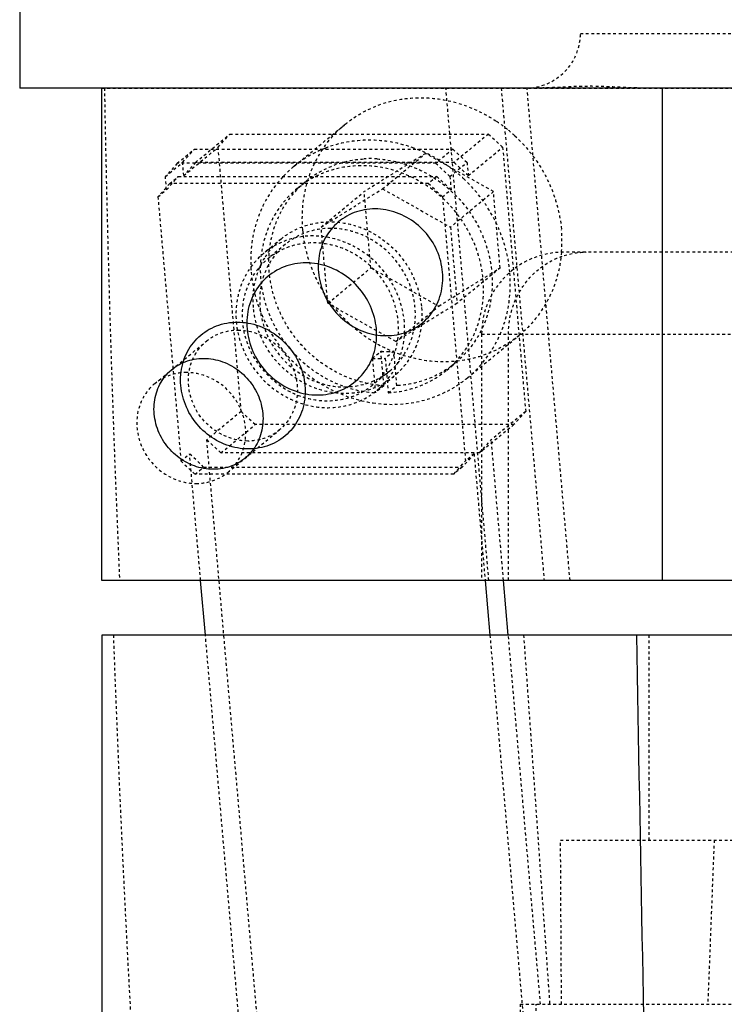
# Model space of a CAD drawing. Header units: millimetres. Extents: x -24622 to 57, y -1603 to 1112.
# Tile 171 of 219: x -586 to -561, y 658 to 694. Entities that reach past the tile are written whole.
import ezdxf

# ---------------------------------------------------------------- set-up
doc = ezdxf.new("R2010")
doc.units = ezdxf.units.MM
doc.linetypes.add('HIDDEN', pattern=[0.2, 0.1, -0.1])
doc.layers.add('02___PRT_ALL_AXES', color=7, linetype='Continuous')
doc.layers.add('DEFAULT_2', color=8, linetype='HIDDEN')

msp = doc.modelspace()

# ---------------------------------------------------------------- linework, layer by layer
at = {"color": 7, "linetype": 'Continuous'}
for p, q in [((-583.268, 673.121), (-583.268, 691.121)), ((-562.767, 673.121), (-562.767, 691.121)), ((-521.233, 673.121), (-583.268, 673.121)), ((-579.479, 671.121), (-579.653, 673.121)), ((-569.253, 673.121), (-569.078, 671.121)), ((-568.404, 671.121), (-568.578, 673.121)), ((-583.268, 671.121), (-583.268, 624.121)), ((-521.759, 671.121), (-583.268, 671.121))]:
    msp.add_line(p, q, dxfattribs=at)
for points, start_tangent, end_tangent in [([(-570.807, 684.386), (-571.013, 685.179), (-571.468, 685.876), (-572.117, 686.394), (-572.881, 686.669), (-573.669, 686.669), (-574.386, 686.394), (-574.945, 685.876), (-575.278, 685.179), (-575.345, 684.386)], (-0.086906, 0.996217), (0.086906, -0.996217)), ([(-575.803, 684.73), (-576.598, 684.585), (-577.273, 684.165), (-577.744, 683.523), (-577.956, 682.735), (-577.883, 681.896), (-577.534, 681.108), (-576.95, 680.466), (-576.202, 680.046), (-575.381, 679.901)], (-1, 0), (1, 0)), ([(-575.381, 679.901), (-574.586, 680.046), (-573.911, 680.466), (-573.44, 681.108), (-573.228, 681.896), (-573.301, 682.735), (-573.65, 683.523), (-574.234, 684.165), (-574.981, 684.585), (-575.803, 684.73)], (1, 0), (-1, 0)), ([(-575.345, 684.386), (-575.139, 683.593), (-574.685, 682.896), (-574.036, 682.378), (-573.271, 682.103), (-572.483, 682.103), (-571.766, 682.378), (-571.208, 682.896), (-570.875, 683.593), (-570.807, 684.386)], (0.086906, -0.996217), (-0.086906, 0.996217)), ([(-580.377, 680.245), (-580.309, 681.038), (-579.976, 681.735), (-579.418, 682.252), (-578.701, 682.528), (-577.913, 682.528), (-577.148, 682.252), (-576.499, 681.735), (-576.045, 681.038), (-575.839, 680.245)], (-0.086906, 0.996217), (0.086906, -0.996217)), ([(-579.189, 677.181), (-579.882, 677.305), (-580.508, 677.657), (-580.993, 678.19), (-581.288, 678.85), (-581.352, 679.553), (-581.178, 680.215), (-580.787, 680.755), (-580.217, 681.113), (-579.543, 681.238)], (-0.999924, 0.012291), (0.999942, 0.010738)), ([(-579.543, 681.238), (-578.85, 681.114), (-578.223, 680.762), (-577.738, 680.229), (-577.443, 679.569), (-577.379, 678.866), (-577.554, 678.204), (-577.945, 677.664), (-578.514, 677.306), (-579.189, 677.181)], (0.999924, -0.012292), (-0.999942, -0.010738)), ([(-575.839, 680.245), (-575.906, 679.452), (-576.239, 678.755), (-576.798, 678.237), (-577.515, 677.962), (-578.303, 677.962), (-579.067, 678.237), (-579.716, 678.755), (-580.171, 679.452), (-580.377, 680.245)], (0.086906, -0.996217), (-0.086906, 0.996217)), ([(-562.825, 624.121), (-563.71, 671.121)], (-0.019172, 0.999816), (-0.018484, 0.999829))]:
    msp.add_spline(points, degree=3, dxfattribs=dict(at, start_tangent=start_tangent, end_tangent=end_tangent))
at = {"layer": '02___PRT_ALL_AXES', "color": 7, "linetype": 'Continuous'}
for p, q in [((-586.268, 695.401), (-586.268, 691.121)), ((-480.268, 691.121), (-586.267, 691.121))]:
    msp.add_line(p, q, dxfattribs=at)
at = {"layer": 'DEFAULT_2', "color": 8, "linetype": 'HIDDEN'}
for p, q in [((-565.768, 693.121), (-500.768, 693.121)), ((-583.266, 691.121), (-483.556, 691.121)), ((-569.117, 673.121), (-570.687, 691.121)), ((-568.665, 691.121), (-567.094, 673.121)), ((-566.149, 673.121), (-567.719, 691.121)), ((-567.321, 691.121), (-567.321, 691.121)), ((-576.254, 688.247), (-574.367, 689.799)), ((-579.84, 688.404), (-578.582, 689.44)), ((-579.012, 688.957), (-578.582, 689.44)), ((-578.582, 689.44), (-569.127, 689.44)), ((-569.127, 689.44), (-570.384, 688.404)), ((-569.127, 689.44), (-568.612, 688.957)), ((-580.511, 688.37), (-579.882, 688.887)), ((-580.312, 688.404), (-579.882, 688.887)), ((-580.27, 687.921), (-579.012, 688.957)), ((-579.882, 688.887), (-570.427, 688.887)), ((-578.17, 679.297), (-579.012, 688.957)), ((-571.433, 688.727), (-573.675, 687.333)), ((-573.005, 687.433), (-571.433, 688.727)), ((-568.947, 687.333), (-571.433, 688.727)), ((-570.427, 688.887), (-571.055, 688.37)), ((-570.427, 688.887), (-569.912, 688.404)), ((-569.87, 687.921), (-568.612, 688.957)), ((-568.612, 688.957), (-567.769, 679.297)), ((-580.941, 687.887), (-580.312, 688.404)), ((-580.511, 688.37), (-580.941, 687.887)), ((-571.055, 688.37), (-580.511, 688.37)), ((-580.27, 687.921), (-580.312, 688.404)), ((-579.84, 688.404), (-580.27, 687.921)), ((-570.384, 688.404), (-579.84, 688.404)), ((-570.541, 687.887), (-571.055, 688.37)), ((-570.541, 687.887), (-569.912, 688.404)), ((-569.87, 687.921), (-570.384, 688.404)), ((-569.912, 688.404), (-569.87, 687.921)), ((-580.783, 687.628), (-581.214, 687.145)), ((-580.899, 687.404), (-580.941, 687.887)), ((-580.899, 687.404), (-580.469, 687.887)), ((-580.783, 687.628), (-580.469, 687.887)), ((-571.328, 687.628), (-580.783, 687.628)), ((-580.469, 687.887), (-571.013, 687.887)), ((-576.123, 687.447), (-575.809, 687.706)), ((-571.013, 687.887), (-571.328, 687.628)), ((-570.813, 687.145), (-571.328, 687.628)), ((-571.013, 687.887), (-570.498, 687.404)), ((-570.541, 687.887), (-570.498, 687.404)), ((-581.214, 687.145), (-580.899, 687.404)), ((-575.247, 686.039), (-573.005, 687.433)), ((-575.247, 686.039), (-573.675, 687.333)), ((-573.431, 684.545), (-573.675, 687.333)), ((-573.005, 687.433), (-570.52, 686.039)), ((-570.813, 687.145), (-570.498, 687.404)), ((-568.947, 687.333), (-570.52, 686.039)), ((-568.704, 684.545), (-568.947, 687.333)), ((-581.214, 687.145), (-580.371, 677.486)), ((-570.813, 687.145), (-569.97, 677.486)), ((-575.004, 683.251), (-575.247, 686.039)), ((-570.52, 686.039), (-570.276, 683.251)), ((-576.714, 685.601), (-577.343, 685.084)), ((-576.555, 685.408), (-577.184, 684.891)), ((-495.575, 685.121), (-566.38, 685.121)), ((-575.004, 683.251), (-573.431, 684.545)), ((-573.431, 684.545), (-570.946, 683.15)), ((-570.946, 683.15), (-568.704, 684.545)), ((-568.704, 684.545), (-570.276, 683.251)), ((-572.518, 681.856), (-575.004, 683.251)), ((-570.276, 683.251), (-572.518, 681.856)), ((-572.518, 681.856), (-570.946, 683.15)), ((-581.329, 680.313), (-579.442, 681.866)), ((-569.899, 680.525), (-568.012, 682.078)), ((-569.381, 682.121), (-569.381, 673.121)), ((-569.381, 682.121), (-492.575, 682.121)), ((-568.4, 673.121), (-568.4, 682.121)), ((-573.375, 681.239), (-573.061, 681.498)), ((-572.951, 680.239), (-573.061, 681.498)), ((-572.588, 681.498), (-572.902, 681.239)), ((-572.478, 680.239), (-572.588, 681.498)), ((-573.375, 681.239), (-573.265, 679.981)), ((-572.902, 681.239), (-572.793, 679.981)), ((-572.742, 680.775), (-573.371, 680.258)), ((-570.658, 680.807), (-570.344, 681.066)), ((-572.583, 680.582), (-573.212, 680.065)), ((-572.951, 680.239), (-573.265, 679.981)), ((-572.793, 679.981), (-572.478, 680.239)), ((-578.17, 679.297), (-579.428, 678.262)), ((-577.655, 678.815), (-578.17, 679.297)), ((-567.769, 679.297), (-569.027, 678.262)), ((-567.769, 679.297), (-568.2, 678.815)), ((-578.913, 677.779), (-577.655, 678.815)), ((-578.66, 677.07), (-576.773, 678.623)), ((-568.2, 678.815), (-577.655, 678.815)), ((-568.2, 678.815), (-569.458, 677.779)), ((-575.804, 636.727), (-579.428, 678.262)), ((-579.428, 678.262), (-578.913, 677.779)), ((-569.458, 677.779), (-569.027, 678.262)), ((-568.578, 673.121), (-569.027, 678.262)), ((-580.371, 677.486), (-580.057, 677.745)), ((-579.542, 677.262), (-580.057, 677.745)), ((-579.653, 673.121), (-580.057, 677.745)), ((-569.458, 677.779), (-578.913, 677.779)), ((-569.656, 677.745), (-570.086, 677.262)), ((-569.656, 677.745), (-569.97, 677.486)), ((-569.656, 677.745), (-569.253, 673.121)), ((-580.371, 677.486), (-579.856, 677.003)), ((-579.856, 677.003), (-579.542, 677.262)), ((-579.542, 677.262), (-570.086, 677.262)), ((-570.401, 677.003), (-569.97, 677.486)), ((-570.086, 677.262), (-570.401, 677.003)), ((-570.401, 677.003), (-579.856, 677.003)), ((-576.433, 636.21), (-579.479, 671.121)), ((-569.078, 671.121), (-567.391, 651.782)), ((-567.226, 657.621), (-568.404, 671.121)), ((-567.846, 671.121), (-566.891, 657.621)), ((-563.268, 671.121), (-563.268, 663.621)), ((-566.494, 663.621), (-499.528, 663.621)), ((-567.96, 657.621), (-559.709, 657.621)), ((-567.391, 651.782), (-567.391, 657.621))]:
    msp.add_line(p, q, dxfattribs=at)
for centre, radius, start, end in [((-567.768, 693.121), 2, 269.9915, 0), ((104.521, 703.222), 687.797, 181.008098, 182.508313), ((-571.823, 685.439), 5.372, 50.8761, 56.2781), ((-571.851, 685.405), 5.416, 47.1884, 50.8713), ((-573.438, 684.556), 3.984, 86.5981, 93.4019), ((-573.712, 683.883), 5.375, 50.5118, 56.5826), ((-573.606, 685.029), 4.167, 129.4697, 137.1163), ((-573.741, 683.848), 5.421, 46.6125, 50.5068), ((-571.335, 685.513), 4.892, 355.3951, 4.997), ((-566.381, 682.121), 3, 90, 180), ((-572.823, 684.297), 2.809, 265.145, 269.9898), ((-572.823, 684.236), 2.747, 269.9922, 274.9093), ((-573.137, 684.039), 2.809, 265.145, 269.9898), ((-573.137, 683.977), 2.747, 269.9922, 274.9093), ((-572.56, 683.761), 4.19, 302.7485, 308.2913), ((-572.55, 683.748), 4.173, 308.2951, 309.4626), ((144.116, 697.231), 727.429, 182.056933, 184.54902)]:
    msp.add_arc(centre, radius, start, end, dxfattribs=at)
at = {"layer": 'DEFAULT_2', "color": 8, "linetype": 'HIDDEN', "extrusion": (0, 0, -1)}
for centre, major_axis, ratio, start_param, end_param in [((-532.481, 2554.44), (32.255, 1954.276), 0.005681, -2.898599, -2.886155), ((-532.481, 2554.44), (32.255, 1954.276), 0.005681, -3.397217, -3.384774), ((-534.37, 622.526), (-11.69, 125.468), 0.251308, -1.411428, -1.263971)]:
    msp.add_ellipse(centre, major_axis=major_axis, ratio=ratio, start_param=start_param, end_param=end_param, dxfattribs=at)
at = {"layer": 'DEFAULT_2', "color": 8, "linetype": 'HIDDEN'}
for points, start_tangent, end_tangent in [([(-563.511, 691.121), (-564.463, 691.156), (-565.416, 691.184), (-566.368, 691.156), (-567.321, 691.121)], (-1, 0.000307), (-1, -0.000026)), ([(-574.368, 689.798), (-573.129, 690.504), (-571.701, 690.767), (-570.224, 690.562), (-568.84, 689.907)], (0.771957, 0.635675), (0.831772, -0.555117)), ([(-575.917, 685.939), (-575.607, 688.096), (-574.368, 689.798)], (-0.086906, 0.996217), (0.771957, 0.635675)), ([(-571.859, 688.926), (-573.502, 689.215), (-575.093, 688.923)], (-0.941182, 0.337901), (-0.933157, -0.359469)), ([(-568.17, 689.378), (-566.991, 687.803), (-566.462, 685.939)], (0.733639, -0.679539), (0.086906, -0.996217)), ([(-575.093, 688.923), (-576.255, 688.246)], (-0.933157, -0.359469), (-0.772038, -0.635577)), ([(-570.751, 688.37), (-571.017, 688.534), (-571.859, 688.926)], (-0.834724, 0.550668), (-0.941182, 0.337901)), ([(-575.81, 687.705), (-574.816, 688.285), (-573.674, 688.532)], (0.771857, 0.635797), (0.998216, 0.059699)), ([(-573.202, 688.532), (-571.971, 688.269), (-570.843, 687.647), (-569.92, 686.725), (-569.289, 685.587), (-569.007, 684.338), (-569.099, 683.094), (-569.559, 681.969), (-570.343, 681.067)], (0.998253, -0.059084), (-0.771857, -0.635797)), ([(-573.989, 688.274), (-575.131, 688.027), (-576.124, 687.446)], (-0.998216, -0.059699), (-0.771857, -0.635797)), ([(-570.656, 680.809), (-569.843, 681.76), (-569.389, 682.951), (-569.339, 684.261), (-569.699, 685.558), (-570.432, 686.709), (-571.464, 687.6), (-572.691, 688.14), (-573.989, 688.274)], (0.771671, 0.636022), (-0.998216, -0.059699)), ([(-576.659, 687.865), (-577.592, 686.276), (-577.804, 684.386)], (-0.680492, -0.732755), (0.086906, -0.996217)), ([(-572.951, 680.239), (-574.181, 680.503), (-575.31, 681.125), (-576.232, 682.047), (-576.863, 683.185), (-577.146, 684.434), (-577.053, 685.678), (-576.593, 686.803), (-575.81, 687.705)], (-0.998253, 0.059084), (0.771857, 0.635797)), ([(-568.349, 684.386), (-568.866, 686.226), (-570.017, 687.788)], (-0.086906, 0.996217), (-0.726776, 0.686874)), ([(-576.124, 687.446), (-576.908, 686.544), (-577.367, 685.419), (-577.46, 684.175), (-577.178, 682.926), (-576.546, 681.788), (-575.624, 680.866), (-574.496, 680.244), (-573.265, 679.981)], (-0.771857, -0.635797), (0.998253, -0.059084)), ([(-576.713, 685.602), (-576.008, 686.021), (-575.199, 686.218), (-574.349, 686.177), (-573.521, 685.9), (-572.179, 684.743), (-571.576, 683.092)], (0.772151, 0.63544), (0.086906, -0.996217)), ([(-574.901, 685.99), (-575.788, 685.84), (-576.557, 685.407)], (-1, 0), (-0.771565, -0.636151)), ([(-568.011, 682.079), (-569.095, 681.433), (-570.34, 681.129), (-571.649, 681.193), (-572.923, 681.617), (-574.065, 682.372), (-574.988, 683.398), (-575.622, 684.618), (-575.917, 685.939)], (-0.771957, -0.635675), (-0.086906, 0.996217)), ([(-572.74, 680.777), (-572.184, 681.424), (-571.865, 682.232), (-572.039, 684.011), (-573.196, 685.443), (-574.018, 685.85), (-574.901, 685.99)], (0.771565, 0.636151), (-1, 0)), ([(-572.205, 682.574), (-572.808, 684.225), (-574.149, 685.382), (-574.977, 685.659), (-575.828, 685.701), (-576.637, 685.504), (-577.342, 685.084)], (-0.086906, 0.996217), (-0.772216, -0.63536)), ([(-577.29, 684.945), (-576.713, 685.602)], (0.532485, 0.846439), (0.772151, 0.63544)), ([(-577.186, 684.889), (-576.417, 685.322), (-575.53, 685.472)], (0.771521, 0.636204), (1, 0)), ([(-575.53, 685.472), (-574.647, 685.332), (-573.825, 684.926), (-572.668, 683.493), (-572.494, 681.714), (-572.813, 680.906), (-573.369, 680.259)], (1, 0), (-0.771521, -0.636204)), ([(-577.342, 685.084), (-578.149, 683.977), (-578.35, 682.574)], (-0.772216, -0.63536), (0.086906, -0.996217)), ([(-576.557, 685.407), (-577.113, 684.76), (-577.432, 683.952), (-577.258, 682.173), (-576.101, 680.74), (-575.279, 680.334), (-574.396, 680.194)], (-0.771565, -0.636151), (1, 0)), ([(-566.459, 685.12), (-566.935, 683.422), (-568.011, 682.079)], (-0.080778, -0.996732), (-0.771957, -0.635675)), ([(-566.361, 685), (-565.563, 685.121)], (0.955383, 0.295371), (1, 0)), ([(-575.025, 679.676), (-575.908, 679.816), (-576.73, 680.223), (-577.887, 681.655), (-578.061, 683.434), (-577.742, 684.242), (-577.186, 684.889)], (-1, 0), (0.771521, 0.636204)), ([(-577.721, 683.092), (-577.655, 684.067), (-577.29, 684.945)], (-0.086906, 0.996217), (0.532485, 0.846439)), ([(-568.4, 682.121), (-568.255, 683.069), (-567.834, 683.92), (-567.18, 684.586), (-566.361, 685)], (0, 1), (0.955383, 0.295371)), ([(-577.804, 684.386), (-577.36, 682.702), (-576.379, 681.23), (-574.984, 680.153), (-573.349, 679.608)], (0.086906, -0.996217), (0.989123, -0.147088)), ([(-569.898, 680.526), (-568.658, 682.229), (-568.349, 684.386)], (0.772038, 0.635577), (-0.086906, 0.996217)), ([(-573.446, 680.104), (-574.864, 679.992), (-576.236, 680.554), (-577.263, 681.668), (-577.721, 683.092)], (-0.947103, -0.320929), (-0.086906, 0.996217)), ([(-571.576, 683.092), (-571.777, 681.689), (-572.584, 680.582)], (0.086906, -0.996217), (-0.772196, -0.635384)), ([(-578.35, 682.574), (-577.747, 680.923), (-576.406, 679.766), (-575.578, 679.489), (-574.727, 679.448), (-573.918, 679.644), (-573.213, 680.064)], (0.086906, -0.996217), (0.772196, 0.635384)), ([(-573.213, 680.064), (-572.406, 681.171), (-572.205, 682.574)], (0.772196, 0.635384), (-0.086906, 0.996217)), ([(-579.444, 681.865), (-578.905, 682.169), (-578.285, 682.273)], (0.771521, 0.636204), (1, 0)), ([(-578.285, 682.273), (-577.091, 681.891), (-576.281, 680.888), (-576.159, 679.643), (-576.382, 679.077), (-576.772, 678.625)], (1, 0), (-0.771521, -0.636204)), ([(-577.931, 678.216), (-579.124, 678.599), (-579.935, 679.601), (-580.056, 680.847), (-579.833, 681.412), (-579.444, 681.865)], (-1, 0), (0.771521, 0.636204)), ([(-574.396, 680.194), (-573.509, 680.344), (-572.74, 680.777)], (1, 0), (0.771565, 0.636151)), ([(-572.793, 679.981), (-571.65, 680.228), (-570.656, 680.809)], (0.998216, 0.059699), (0.771671, 0.636022)), ([(-570.343, 681.067), (-571.336, 680.486), (-572.478, 680.239)], (-0.771857, -0.635797), (-0.998216, -0.059699)), ([(-580.172, 680.72), (-580.791, 680.616), (-581.329, 680.313)], (-1, 0), (-0.772164, -0.635423)), ([(-578.66, 677.07), (-578.27, 677.523), (-578.046, 678.089), (-578.167, 679.334), (-578.978, 680.338), (-580.172, 680.72)], (0.772164, 0.635423), (-1, 0)), ([(-572.584, 680.582), (-573.446, 680.104)], (-0.772196, -0.635384), (-0.947103, -0.320929)), ([(-581.329, 680.313), (-581.719, 679.861), (-581.943, 679.295), (-581.822, 678.049), (-581.012, 677.046), (-579.818, 676.663)], (-0.772164, -0.635423), (1, 0)), ([(-573.369, 680.259), (-574.138, 679.826), (-575.025, 679.676)], (-0.771521, -0.636204), (-1, 0)), ([(-573.349, 679.608), (-571.744, 679.648), (-570.294, 680.237)], (0.989123, -0.147088), (0.841047, 0.540962)), ([(-576.772, 678.625), (-577.31, 678.321), (-577.931, 678.216)], (-0.771521, -0.636204), (-1, 0)), ([(-579.818, 676.663), (-579.198, 676.768), (-578.66, 677.07)], (1, 0), (0.772164, 0.635423))]:
    msp.add_spline(points, degree=3, dxfattribs=dict(at, start_tangent=start_tangent, end_tangent=end_tangent))

doc.saveas('drawing.dxf')
